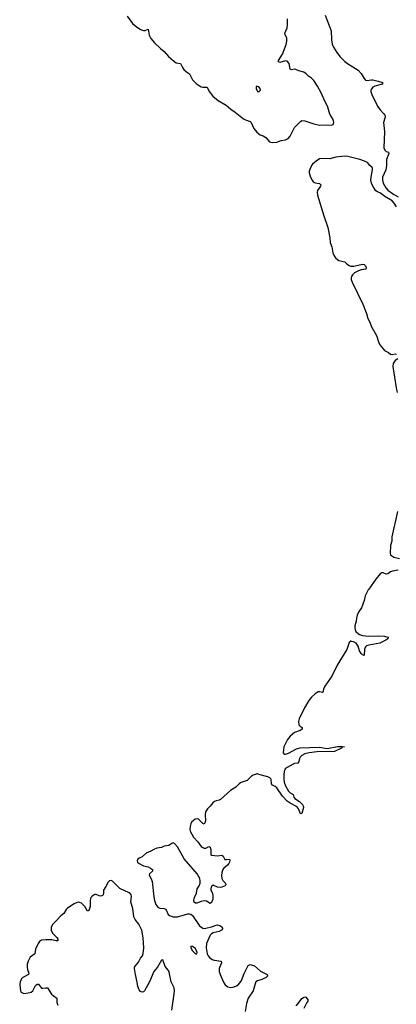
# Model space of a CAD drawing. Header units: inches. Extents: x 1678753 to 1858649, y 384643 to 522370.
# Tile 34 of 91: x 1733995 to 1739087, y 464388 to 477701. Entities that reach past the tile are written whole.
import ezdxf

# ---------------------------------------------------------------- set-up
doc = ezdxf.new("R2010")
doc.units = ezdxf.units.IN
doc.header["$MEASUREMENT"] = 0
doc.layers.add('B7436', color=7, linetype='Continuous')
doc.layers.add('B7437', color=7, linetype='Continuous')

msp = doc.modelspace()

# ---------------------------------------------------------------- linework, layer by layer
at = {"layer": 'B7436', "color": 6, "elevation": 200}
for points in [[(1738713, 470000), (1738708, 469992), (1738666, 469910), (1738653, 469847), (1738616, 469750), (1738576, 469690), (1738557, 469650), (1738548, 469610), (1738545, 469570), (1738527, 469507), (1738525, 469485), (1738530, 469450), (1738541, 469430), (1738570, 469402), (1738590, 469390), (1738630, 469375), (1738710, 469367), (1738850, 469370), (1738926, 469366), (1738974, 469354), (1738978, 469350), (1738972, 469330), (1738944, 469310), (1738866, 469270), (1738716, 469244), (1738685, 469235), (1738670, 469221), (1738658, 469190), (1738650, 469106), (1738630, 469112), (1738610, 469132), (1738590, 469167), (1738570, 469231), (1738544, 469270), (1738510, 469288), (1738486, 469294), (1738470, 469296), (1738450, 469280), (1738416, 469184), (1738285, 468975), (1738213, 468827), (1738119, 468690), (1738103, 468650), (1738095, 468610), (1738090, 468606), (1738055, 468615), (1738030, 468614), (1737990, 468587), (1737941, 468539), (1737905, 468495), (1737845, 468395), (1737773, 468250), (1737763, 468210), (1737767, 468167), (1737787, 468147), (1737813, 468130), (1737816, 468110), (1737788, 468090), (1737710, 468063), (1737650, 468014), (1737616, 467970), (1737568, 467870), (1737560, 467830), (1737559, 467790), (1737570, 467771), (1737590, 467768), (1737630, 467782), (1737739, 467841), (1737786, 467854), (1738050, 467866), (1738150, 467846), (1738290, 467874), (1738355, 467875), (1738386, 467870), (1738357, 467863), (1738344, 467850), (1738250, 467804), (1738010, 467802), (1737910, 467790), (1737850, 467773), (1737809, 467751), (1737788, 467730), (1737779, 467710), (1737770, 467670), (1737755, 467650), (1737710, 467645), (1737690, 467637), (1737609, 467590), (1737586, 467570), (1737570, 467536), (1737564, 467496), (1737565, 467430), (1737572, 467390), (1737590, 467344), (1737630, 467268), (1737650, 467246), (1737690, 467224), (1737703, 467190), (1737716, 467170), (1737780, 467130), (1737819, 467090), (1737829, 467070), (1737830, 467050), (1737810, 466969), (1737790, 466963), (1737763, 467030), (1737750, 467050), (1737730, 467069), (1737650, 467108), (1737610, 467134), (1737550, 467203), (1737470, 467315), (1737450, 467334), (1737412, 467352), (1737401, 467370), (1737394, 467430), (1737378, 467450), (1737350, 467462), (1737230, 467497), (1737210, 467502), (1737190, 467500), (1737150, 467487), (1737130, 467474), (1737070, 467415), (1736990, 467387), (1736966, 467374), (1736916, 467324), (1736843, 467277), (1736710, 467156), (1736692, 467148), (1736650, 467141), (1736629, 467131), (1736606, 467114), (1736571, 467069), (1736533, 467030), (1736508, 466990), (1736501, 466950), (1736509, 466870), (1736500, 466840), (1736490, 466825), (1736470, 466832), (1736414, 466890), (1736395, 466895), (1736369, 466891), (1736345, 466875), (1736320, 466850), (1736308, 466830), (1736298, 466790), (1736295, 466755), (1736300, 466730), (1736346, 466650), (1736404, 466584), (1736450, 466523), (1736470, 466506), (1736490, 466499), (1736510, 466501), (1736550, 466521), (1736570, 466513), (1736580, 466480), (1736579, 466419), (1736581, 466410), (1736590, 466404), (1736670, 466397), (1736730, 466404), (1736746, 466390), (1736770, 466348), (1736790, 466344), (1736830, 466351), (1736837, 466337), (1736833, 466310), (1736823, 466290), (1736805, 466270), (1736755, 466230), (1736742, 466210), (1736727, 466170), (1736723, 466130), (1736729, 466090), (1736741, 466061), (1736771, 466030), (1736784, 466010), (1736773, 465990), (1736730, 465970), (1736708, 465968), (1736670, 465972), (1736610, 465997), (1736590, 465981), (1736585, 465970), (1736578, 465950), (1736579, 465930), (1736601, 465890), (1736608, 465850), (1736604, 465810), (1736590, 465766), (1736570, 465753), (1736521, 465781), (1736490, 465787), (1736450, 465777), (1736390, 465754), (1736370, 465754), (1736354, 465770), (1736351, 465791), (1736359, 465830), (1736387, 465890), (1736396, 465950), (1736420, 465990), (1736433, 466027), (1736435, 466055), (1736429, 466090), (1736395, 466150), (1736217, 466357), (1736130, 466518), (1736090, 466561), (1736069, 466569), (1736050, 466564), (1736010, 466537), (1735950, 466526), (1735910, 466509), (1735850, 466498), (1735810, 466483), (1735770, 466459), (1735703, 466430), (1735650, 466383), (1735610, 466365), (1735593, 466350), (1735585, 466330), (1735586, 466310), (1735611, 466290), (1735670, 466262), (1735730, 466248), (1735765, 466230), (1735789, 466210), (1735791, 466190), (1735748, 466152), (1735747, 466133), (1735777, 466077), (1735788, 466048), (1735810, 465839), (1735819, 465790), (1735837, 465737), (1735863, 465703), (1735890, 465687), (1735950, 465683), (1735970, 465673), (1736003, 465603), (1736020, 465590), (1736070, 465572), (1736130, 465569), (1736270, 465612), (1736290, 465613), (1736310, 465606), (1736330, 465589), (1736428, 465450), (1736470, 465419), (1736490, 465414), (1736510, 465416), (1736590, 465435), (1736650, 465460), (1736670, 465464), (1736708, 465450), (1736733, 465430), (1736738, 465410), (1736724, 465390), (1736690, 465374), (1736610, 465353), (1736590, 465341), (1736570, 465322), (1736522, 465210), (1736515, 465150), (1736529, 465069), (1736541, 465041), (1736559, 465019), (1736595, 464995), (1736624, 464984), (1736718, 464970), (1736722, 464950), (1736692, 464870), (1736692, 464830), (1736704, 464790), (1736749, 464689), (1736774, 464650), (1736810, 464626), (1736850, 464617), (1736896, 464624), (1736924, 464636), (1736948, 464652), (1736977, 464683), (1736994, 464710), (1737030, 464805), (1737086, 464914), (1737110, 464928), (1737170, 464907), (1737250, 464834), (1737341, 464790), (1737345, 464770), (1737325, 464750), (1737270, 464723), (1737210, 464707), (1737189, 464691), (1737177, 464663), (1737151, 464569), (1737085, 464470), (1737061, 464399), (1737042, 464290)], [(1736054, 464310), (1736084, 464530), (1736088, 464570), (1736084, 464610), (1736041, 464690), (1736022, 464802), (1736014, 464830), (1736003, 464850), (1735961, 464901), (1735930, 464987), (1735910, 464983), (1735858, 464890), (1735807, 464830), (1735748, 464690), (1735682, 464570), (1735670, 464556), (1735650, 464551), (1735630, 464560), (1735610, 464582), (1735591, 464630), (1735585, 464685), (1735559, 464790), (1735546, 464870), (1735549, 464890), (1735556, 464904), (1735603, 464957), (1735627, 465010), (1735655, 465045), (1735666, 465074), (1735673, 465150), (1735666, 465286), (1735646, 465390), (1735607, 465470), (1735555, 465535), (1735540, 465570), (1735524, 465684), (1735496, 465770), (1735505, 465850), (1735502, 465870), (1735488, 465888), (1735476, 465896), (1735350, 465953), (1735250, 466052), (1735230, 466063), (1735210, 466058), (1735190, 466038), (1735161, 465979), (1735126, 465930), (1735129, 465890), (1735125, 465870), (1735117, 465863), (1735090, 465851), (1735070, 465854), (1735030, 465874), (1735010, 465872), (1734976, 465850), (1734958, 465830), (1734946, 465794), (1734947, 465710), (1734930, 465655), (1734910, 465646), (1734874, 465710), (1734830, 465755), (1734806, 465766), (1734790, 465768), (1734770, 465763), (1734730, 465745), (1734641, 465690), (1734623, 465670), (1734590, 465617), (1734550, 465585), (1734496, 465524), (1734459, 465490), (1734442, 465470), (1734422, 465430), (1734420, 465390), (1734437, 465350), (1734499, 465290), (1734511, 465270), (1734512, 465248), (1734490, 465244), (1734430, 465258), (1734350, 465261), (1734290, 465253), (1734264, 465236), (1734245, 465210), (1734210, 465135), (1734199, 465070), (1734137, 465023), (1734121, 464999), (1734108, 464970), (1734098, 464930), (1734096, 464890), (1734100, 464860), (1734119, 464810), (1734113, 464790), (1734036, 464750), (1734020, 464730), (1734003, 464690), (1733995, 464650), (1734004, 464570), (1734016, 464550), (1734050, 464534), (1734110, 464542), (1734150, 464553), (1734171, 464569), (1734210, 464643), (1734230, 464661), (1734250, 464659), (1734290, 464608), (1734310, 464604), (1734350, 464612), (1734370, 464610), (1734425, 464525), (1734446, 464506), (1734499, 464470), (1734495, 464410), (1734510, 464378)], [(1737733, 464367), (1737762, 464398), (1737810, 464465), (1737830, 464482), (1737850, 464487), (1737863, 464483), (1737883, 464463), (1737892, 464450), (1737891, 464430), (1737875, 464410), (1737837, 464330)]]:
    msp.add_lwpolyline(points, dxfattribs=at)
msp.add_lwpolyline([(1736310, 465175), (1736311, 465150), (1736330, 465110), (1736370, 465071), (1736390, 465072), (1736394, 465090), (1736370, 465141), (1736330, 465171)], close=True, dxfattribs=at)
at = {"layer": 'B7437', "color": 6, "elevation": 200}
for points in [[(1735447, 477750), (1735522, 477650), (1735568, 477608), (1735630, 477569), (1735670, 477554), (1735690, 477556), (1735731, 477571), (1735747, 477490), (1735769, 477449), (1735816, 477390), (1735899, 477310), (1735949, 477270), (1736005, 477205), (1736068, 477148), (1736110, 477119), (1736170, 477109), (1736196, 477056), (1736214, 477030), (1736250, 476995), (1736290, 476970), (1736330, 476890), (1736380, 476840), (1736450, 476795), (1736472, 476788), (1736530, 476787), (1736556, 476730), (1736608, 476668), (1736677, 476610), (1736785, 476545), (1736850, 476490), (1736910, 476450), (1737023, 476363), (1737050, 476348), (1737110, 476325), (1737123, 476310), (1737161, 476230), (1737200, 476180), (1737245, 476145), (1737286, 476130), (1737322, 476110), (1737372, 476052), (1737410, 476039), (1737470, 476046), (1737529, 476070), (1737590, 476079), (1737626, 476094), (1737652, 476128), (1737710, 476244), (1737790, 476325), (1737810, 476336), (1737850, 476335), (1737970, 476292), (1738050, 476276), (1738150, 476278), (1738210, 476275), (1738234, 476286), (1738241, 476310), (1738231, 476350), (1738186, 476426), (1738159, 476519), (1738105, 476630), (1738073, 476713), (1738023, 476803), (1737970, 476879), (1737938, 476910), (1737898, 476938), (1737868, 476970), (1737838, 476990), (1737770, 477008), (1737730, 477028), (1737710, 477032), (1737670, 477024), (1737652, 477032), (1737636, 477110), (1737610, 477140), (1737590, 477144), (1737510, 477124), (1737493, 477130), (1737495, 477150), (1737546, 477234), (1737596, 477364), (1737606, 477410), (1737605, 477450), (1737581, 477510), (1737583, 477530), (1737611, 477590), (1737615, 477630), (1737614, 477714)], [(1738124, 477764), (1738205, 477550), (1738209, 477430), (1738221, 477370), (1738237, 477330), (1738273, 477270), (1738324, 477204), (1738390, 477137), (1738429, 477109), (1738570, 477021), (1738613, 476973), (1738650, 476906), (1738670, 476885), (1738690, 476879), (1738750, 476888), (1738770, 476887), (1738841, 476870), (1738900, 476850), (1738900, 476830), (1738798, 476802), (1738771, 476789), (1738750, 476767), (1738743, 476750), (1738743, 476730), (1738756, 476690), (1738834, 476530), (1738870, 476482), (1738919, 476430), (1738931, 476411), (1738934, 476394), (1738932, 476370), (1738915, 476310), (1738928, 476190), (1738920, 475970), (1738930, 475935), (1738950, 475921), (1738982, 475910), (1738985, 475890), (1738955, 475810), (1738952, 475730), (1738943, 475670), (1738901, 475570), (1738898, 475530), (1738909, 475490), (1738943, 475430), (1738970, 475397), (1739050, 475340), (1739110, 475304)], [(1739090, 475170), (1739059, 475219), (1739031, 475251), (1738930, 475312), (1738874, 475354), (1738833, 475373), (1738809, 475389), (1738769, 475451), (1738752, 475490), (1738743, 475530), (1738745, 475570), (1738765, 475670), (1738765, 475690), (1738761, 475701), (1738729, 475729), (1738698, 475770), (1738658, 475790), (1738593, 475813), (1738430, 475853), (1738390, 475858), (1738270, 475844), (1738190, 475822), (1738130, 475826), (1738050, 475818), (1738001, 475790), (1737952, 475750), (1737938, 475730), (1737910, 475653), (1737909, 475630), (1737928, 475570), (1737948, 475530), (1737963, 475510), (1737990, 475496), (1738046, 475486), (1738065, 475470), (1738061, 475450), (1738022, 475390), (1738017, 475363), (1738019, 475330), (1738106, 475050), (1738163, 474890), (1738189, 474751), (1738193, 474690), (1738215, 474630), (1738230, 474550), (1738246, 474510), (1738263, 474483), (1738290, 474457), (1738310, 474445), (1738390, 474425), (1738411, 474411), (1738441, 474381), (1738468, 474368), (1738513, 474367), (1738590, 474388), (1738634, 474394), (1738652, 474392), (1738670, 474375), (1738677, 474350), (1738673, 474330), (1738610, 474319), (1738575, 474305), (1738523, 474277), (1738493, 474250), (1738482, 474230), (1738477, 474210), (1738476, 474190), (1738488, 474150), (1738634, 473854), (1738684, 473730), (1738700, 473660), (1738728, 473610), (1738753, 473550), (1738818, 473430), (1738844, 473344), (1738866, 473306), (1738909, 473249), (1738929, 473229), (1738982, 473202), (1739010, 473177), (1739030, 473172), (1739070, 473181), (1739090, 473179)], [(1739106, 473114), (1739069, 473091), (1739046, 473054), (1739040, 473010), (1739085, 472725), (1739100, 472660)], [(1739104, 471050), (1739028, 470710), (1739026, 470650), (1739006, 470590), (1739005, 470485), (1739010, 470467), (1739024, 470450), (1739053, 470433), (1739130, 470418)], [(1739110, 470256), (1739034, 470246), (1739010, 470237), (1738970, 470210), (1738950, 470205), (1738910, 470221), (1738890, 470220), (1738870, 470208), (1738810, 470138), (1738713, 470000)]]:
    msp.add_lwpolyline(points, dxfattribs=at)
at = {"layer": 'B7437', "color": 6, "elevation": 300}
msp.add_lwpolyline([(1737210, 476799), (1737190, 476798), (1737191, 476770), (1737210, 476731), (1737230, 476727), (1737249, 476750), (1737245, 476770), (1737230, 476792)], close=True, dxfattribs=at)

doc.saveas('drawing.dxf')
